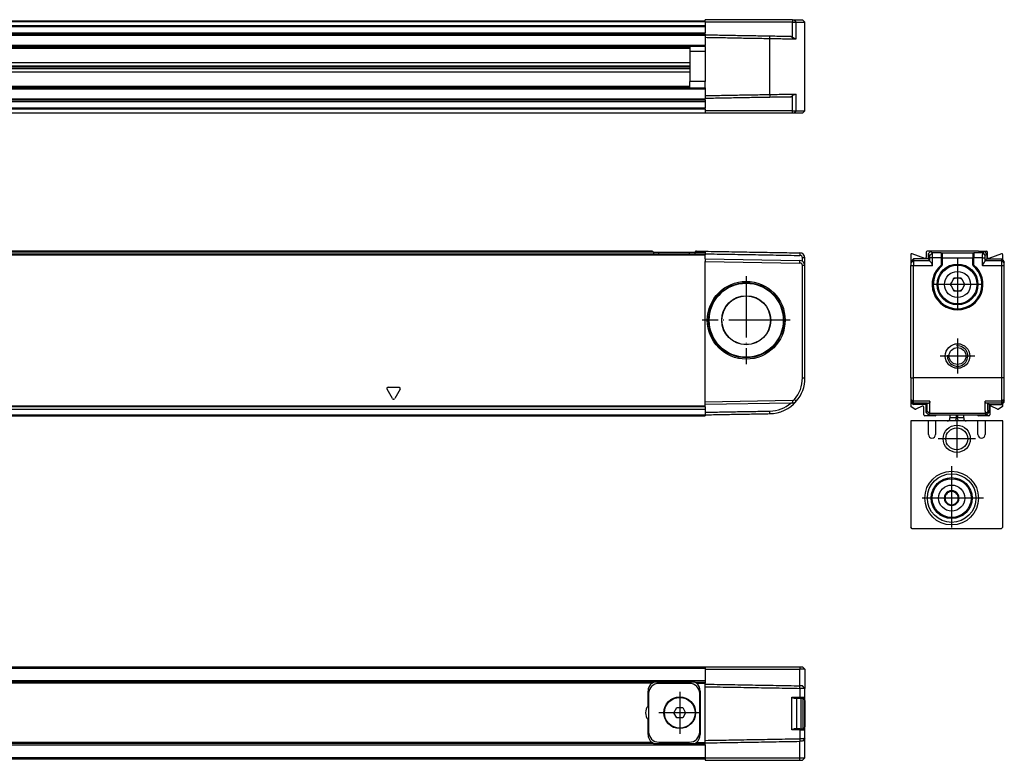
# Model space of a CAD drawing. Header units: millimetres. Extents: x -500 to 527, y -131 to 328.
# Tile 21 of 21: x 334 to 527, y 72 to 217. Entities that reach past the tile are written whole.
import ezdxf

# ---------------------------------------------------------------- set-up
doc = ezdxf.new("R2010")
doc.units = ezdxf.units.MM
doc.linetypes.add('DOT_CENTER', pattern=[14, 12, -1, 0, -1])
doc.layers.add('1', color=7, linetype='Continuous')

# ---------------------------------------------------------------- blocks, each defined once
blk = doc.blocks.new('REGLA_S-70__9', base_point=(179.5, 198.35))
at = {"color": 7, "linetype": 'Continuous'}
for p, q in [((468, 216.35), (289, 216.35)), ((485.05, 216.65), (468, 216.65)), ((468, 216.35), (468, 216.65)), ((468, 216.25), (468, 216.35)), ((468, 216.25), (468, 216.15)), ((485.06, 216.15), (468, 216.15)), ((468, 216.15), (468, 215.53)), ((485.05, 216.65), (485.42, 216.65)), ((485.06, 216.15), (485.8, 216.15)), ((485.42, 216.65), (487, 216.65)), ((485.8, 216.15), (487.5, 216.15)), ((487, 216.65), (487.5, 216.15)), ((487.5, 198.85), (487.5, 216.15)), ((468, 215.53), (468, 215.35)), ((468, 215.35), (468, 214.09)), ((468, 213.81), (468, 214.09)), ((289, 213.81), (468, 213.81)), ((468, 213.81), (468, 213.7)), ((468, 213.7), (468, 213.61)), ((468, 213.61), (468, 213.2)), ((468, 213.2), (468, 211.58)), ((484.74, 213.41), (485.06, 213.19)), ((468, 211.38), (289, 211.38)), ((465, 211.38), (465, 210.43)), ((468, 210.45), (465, 210.43)), ((465, 210.43), (465, 204.57)), ((468, 211.38), (468, 211.58)), ((468, 211.38), (468, 210.45)), ((289, 208.3), (465, 208.3)), ((289, 207.64), (465, 207.64)), ((465, 207.35), (289, 207.35)), ((465, 207.06), (289, 207.06)), ((465, 206.4), (289, 206.4)), ((468, 204.55), (465, 204.57)), ((465, 203.32), (465, 204.57)), ((468, 203.32), (468, 204.55)), ((289, 203.32), (468, 203.32)), ((468, 203.32), (468, 203.12)), ((468, 203.12), (468, 201.8)), ((468, 200.89), (289, 200.89)), ((468, 201.8), (468, 201.3)), ((468, 201.3), (468, 201.09)), ((468, 200.89), (468, 201.09)), ((468, 200.89), (468, 200.61)), ((468, 200.61), (468, 199.35)), ((484.74, 201.59), (485.06, 201.81)), ((468, 199.17), (468, 199.35)), ((468, 199.17), (468, 198.85)), ((485.06, 198.85), (468, 198.85)), ((468, 198.85), (468, 198.45)), ((468, 198.45), (468, 198.4)), ((485.06, 198.85), (485.8, 198.85)), ((485.8, 198.85), (487.5, 198.85)), ((487, 198.35), (487.5, 198.85)), ((468, 198.35), (289, 198.35)), ((468, 198.4), (468, 198.35)), ((468, 198.4), (468.05, 198.4)), ((468.05, 198.4), (468.05, 198.35)), ((485.05, 198.35), (468.05, 198.35)), ((485.42, 198.35), (485.05, 198.35)), ((487, 198.35), (485.42, 198.35))]:
    blk.add_line(p, q, dxfattribs=at)
at = {"color": 3, "linetype": 'Continuous'}
for p, q in [((468, 216.25), (289, 216.25)), ((485.05, 216.65), (485.06, 216.15)), ((485.06, 213.19), (485.06, 216.15)), ((485.8, 216.15), (485.42, 216.65)), ((485.8, 212.89), (485.8, 216.15)), ((289, 215.53), (468, 215.53)), ((289, 215.35), (468, 215.35)), ((289, 214.09), (468, 214.09)), ((289, 213.61), (468, 213.61)), ((480.62, 212.98), (480.62, 213.48)), ((480.62, 202.02), (480.62, 212.98)), ((468, 211.58), (289, 211.58)), ((289, 211.24), (465, 211.24)), ((465, 211.04), (289, 211.04)), ((468, 210.45), (468, 204.55)), ((289, 203.66), (465, 203.66)), ((465, 203.46), (289, 203.46)), ((289, 203.12), (468, 203.12)), ((468, 201.09), (289, 201.09)), ((468, 200.61), (289, 200.61)), ((480.62, 202.02), (480.62, 201.52)), ((485.06, 198.85), (485.06, 201.81)), ((485.8, 198.85), (485.8, 202.11)), ((468, 199.35), (289, 199.35)), ((468, 199.17), (289, 199.17)), ((289, 198.45), (468, 198.45)), ((485.05, 198.35), (485.06, 198.85)), ((485.42, 198.35), (485.8, 198.85))]:
    blk.add_line(p, q, dxfattribs=at)
at = {"color": 7, "linetype": 'Continuous'}
for points, knots in [([(468, 213.7), (469.05, 213.68), (471.15, 213.65), (474.31, 213.59), (477.46, 213.53), (479.57, 213.5), (480.62, 213.48)], [0, 0, 0, 0, 3.15166, 6.30332, 9.463578, 12.623077, 12.623077, 12.623077, 12.623077]), ([(468, 213.2), (469.05, 213.18), (471.15, 213.15), (474.31, 213.09), (477.46, 213.03), (479.57, 213), (480.62, 212.98)], [0, 0, 0, 0, 3.15166, 6.30332, 9.463704, 12.624084, 12.624084, 12.624084, 12.624084]), ([(480.62, 213.48), (481.07, 213.47), (481.95, 213.46), (483.09, 213.44), (484.01, 213.42), (484.5, 213.41), (484.74, 213.41)], [0, 0, 0, 0, 1.348748, 2.635871, 3.411692, 4.119118, 4.119118, 4.119118, 4.119118]), ([(480.62, 212.98), (481.11, 212.97), (482.05, 212.96), (483.4, 212.93), (484.62, 212.91), (485.37, 212.9), (485.72, 212.89)], [0, 0, 0, 0, 1.45285, 2.839722, 4.057135, 5.101104, 5.101104, 5.101104, 5.101104]), ([(485.72, 212.89), (485.69, 212.9), (485.59, 212.92), (485.43, 212.98), (485.25, 213.07), (485.12, 213.15), (485.06, 213.19)], [0, 0, 0, 0, 0.1150381, 0.2920382, 0.5022486, 0.7344718, 0.7344718, 0.7344718, 0.7344718]), ([(485.72, 212.89), (485.73, 212.89), (485.76, 212.89), (485.78, 212.89), (485.8, 212.89)], [0, 0, 0, 0, 0.03722372, 0.0741211, 0.0741211, 0.0741211, 0.0741211]), ([(468, 201.8), (469.05, 201.82), (471.15, 201.85), (474.31, 201.91), (477.46, 201.97), (479.57, 202), (480.62, 202.02)], [0, 0, 0, 0, 3.15166, 6.30332, 9.463704, 12.624084, 12.624084, 12.624084, 12.624084]), ([(468, 201.3), (469.05, 201.32), (471.15, 201.35), (474.31, 201.41), (477.46, 201.47), (479.57, 201.5), (480.62, 201.52)], [0, 0, 0, 0, 3.151661, 6.30332, 9.463578, 12.623077, 12.623077, 12.623077, 12.623077]), ([(480.62, 202.02), (481.11, 202.03), (482.05, 202.04), (483.4, 202.07), (484.61, 202.09), (485.35, 202.1), (485.69, 202.1)], [0, 0, 0, 0, 1.45285, 2.839722, 4.039972, 5.072502, 5.072502, 5.072502, 5.072502]), ([(480.62, 201.52), (481.07, 201.53), (481.95, 201.54), (483.09, 201.56), (484.01, 201.58), (484.5, 201.59), (484.74, 201.59)], [0, 0, 0, 0, 1.348748, 2.635871, 3.411692, 4.119118, 4.119118, 4.119118, 4.119118]), ([(485.06, 201.81), (485.12, 201.85), (485.25, 201.93), (485.41, 202.01), (485.56, 202.07), (485.65, 202.09), (485.69, 202.1)], [0, 0, 0, 0, 0.2322232, 0.4424336, 0.558807, 0.704446, 0.704446, 0.704446, 0.704446]), ([(485.69, 202.1), (485.7, 202.1), (485.72, 202.1), (485.75, 202.11), (485.77, 202.11), (485.79, 202.11), (485.8, 202.11)], [0, 0, 0, 0, 0.0284586, 0.0568573, 0.0809155, 0.103273, 0.103273, 0.103273, 0.103273])]:
    blk.add_open_spline(points, degree=3, knots=knots, dxfattribs=at)
blk = doc.blocks.new('REGLA_S2-170-T__11', base_point=(179.5, 198.35))
blk.add_blockref('REGLA_S-70__9', (179.5, 198.35))
blk = doc.blocks.new('Bottom4', base_point=(283.5, 207.5))
blk.add_blockref('REGLA_S2-170-T__11', (179.5, 198.35))
blk = doc.blocks.new('REGLA_S-70__19', base_point=(179.5, 139.15))
at = {"color": 7, "linetype": 'Continuous'}
for p, q in [((199, 170.85), (468, 170.85)), ((457.54, 171.35), (209.46, 171.35)), ((457.83, 171.15), (458.9, 171.15)), ((457.83, 171.15), (457.83, 170.86)), ((458.9, 171.15), (464.9, 171.15)), ((464.9, 171.15), (465.97, 171.15)), ((465.97, 171.15), (465.97, 170.86)), ((466.26, 171.35), (467, 171.35)), ((467, 171.35), (468, 171.35)), ((468, 171.35), (468, 171.15)), ((468, 171.15), (468, 170.85)), ((468, 170.85), (468, 170.66)), ((468, 169.85), (468, 170.66)), ((468, 169.85), (486.52, 169.53)), ((468, 169.85), (468, 169.35)), ((484.92, 171.05), (486.52, 171.03)), ((487.5, 168.53), (487.5, 170.03)), ((468, 141.85), (468, 169.35)), ((468, 169.35), (486.51, 169.03)), ((487, 146.57), (487, 168.53)), ((487.5, 146.57), (487.5, 168.53)), ((485.05, 142.15), (468, 141.85)), ((468, 141.35), (468, 141.85)), ((484.74, 141.64), (468, 141.35)), ((468, 141.05), (468, 141.35)), ((468, 140.88), (468, 141.05)), ((468, 140.88), (468, 140.46)), ((485.06, 141.65), (484.74, 141.64)), ((199, 140.43), (468, 140.43)), ((199, 139.15), (468, 139.15)), ((468, 140.46), (468, 140.43)), ((468, 140.43), (468, 139.85)), ((468, 139.85), (468, 139.35)), ((468, 139.35), (468, 139.15))]:
    blk.add_line(p, q, dxfattribs=at)
at = {"color": 3, "linetype": 'Continuous'}
for p, q in [((199, 170.66), (468, 170.66)), ((457.83, 171.15), (209.17, 171.15)), ((458.9, 170.86), (458.9, 171.15)), ((464.9, 170.86), (464.9, 171.15)), ((465.97, 171.15), (468, 171.15)), ((486.52, 171.03), (486.51, 170.83)), ((486.51, 170.83), (486.51, 170.53)), ((487.5, 170.03), (487, 170.03)), ((486.51, 169.03), (486.52, 169.53)), ((487.5, 168.53), (487, 168.53)), ((487, 146.57), (487.5, 146.57)), ((405.93, 144.75), (408.07, 144.75)), ((406.78, 142.53), (405.72, 144.37)), ((408.28, 144.37), (407.22, 142.53)), ((468, 141.05), (199, 141.05)), ((468, 140.88), (199, 140.88)), ((485.05, 142.15), (485.06, 141.65)), ((485.8, 141.99), (485.42, 142.32)), ((199, 140.46), (468, 140.46)), ((199, 139.35), (468, 139.35)), ((480.62, 139.57), (480.62, 140.07))]:
    blk.add_line(p, q, dxfattribs=at)
at = {"color": 7, "linetype": 'Continuous'}
for radius in [7.61, 7.35, 7.25, 4.8, 4.75]:
    blk.add_circle((476, 157.85), radius, dxfattribs=at)
for centre, radius, start, end in [((486.5, 170.03), 0.5, 0.0047, 88.4923), ((486.5, 170.03), 1, 360, 89), ((486.5, 168.53), 0.5, 360, 89), ((486.5, 168.53), 1, 59.995, 89), ((486.5, 168.53), 1, 0, 59.995), ((480.5, 146.57), 6.5, 319.1851, 0.0007), ((480.5, 146.57), 7, 319.1852, 0.0006), ((480.5, 146.57), 7, 270.9991, 319.1867), ((480.5, 146.57), 6.5, 271.0667, 310.7116), ((485.04, 142.65), 0.5, 271, 319.1858), ((485.04, 142.65), 1, 271, 319.1858)]:
    blk.add_arc(centre, radius, start, end, dxfattribs=at)
at = {"color": 3, "linetype": 'Continuous'}
for centre, start, end in [((405.93, 144.5), 90, 210), ((408.07, 144.5), 330, 90), ((407, 142.65), 210, 330)]:
    blk.add_arc(centre, 0.25, start, end, dxfattribs=at)
at = {"color": 7, "linetype": 'Continuous'}
for points, knots in [([(457.83, 171.15), (457.82, 171.18), (457.8, 171.25), (457.72, 171.3), (457.63, 171.34), (457.57, 171.35), (457.54, 171.35)], [0, 0, 0, 0, 0.0950945, 0.2040772, 0.2937684, 0.3846964, 0.3846964, 0.3846964, 0.3846964]), ([(466.26, 171.35), (466.23, 171.35), (466.17, 171.34), (466.08, 171.3), (466, 171.25), (465.98, 171.18), (465.97, 171.15)], [0, 0, 0, 0, 0.0909075, 0.1805795, 0.289584, 0.3846956, 0.3846956, 0.3846956, 0.3846956]), ([(468, 171.35), (469.54, 171.32), (472.63, 171.27), (476.99, 171.19), (481.08, 171.12), (483.64, 171.08), (484.92, 171.05)], [0, 0, 0, 0, 4.625706, 9.251412, 13.085721, 16.920029, 16.920029, 16.920029, 16.920029]), ([(468, 170.85), (469.54, 170.82), (472.63, 170.77), (477.25, 170.69), (481.88, 170.61), (484.97, 170.55), (486.51, 170.53)], [0, 0, 0, 0, 4.625706, 9.251412, 13.88531, 18.516016, 18.516016, 18.516016, 18.516016]), ([(487, 169.39), (487, 169.5), (487, 169.71), (487, 169.92), (487, 170.03)], [0, 0, 0, 0, 0.3170095, 0.6340198, 0.6340198, 0.6340198, 0.6340198]), ([(468, 139.85), (469.05, 139.87), (471.15, 139.91), (474.31, 139.96), (477.46, 140.02), (479.57, 140.05), (480.62, 140.07)], [0, 0, 0, 0, 3.15166, 6.30332, 9.463578, 12.623078, 12.623078, 12.623078, 12.623078]), ([(468, 139.35), (469.05, 139.37), (471.15, 139.41), (474.31, 139.46), (477.46, 139.52), (479.57, 139.55), (480.62, 139.57)], [0, 0, 0, 0, 3.15166, 6.30332, 9.463705, 12.62409, 12.62409, 12.62409, 12.62409])]:
    blk.add_open_spline(points, degree=3, knots=knots, dxfattribs=at)
at = {"layer": '1', "color": 2, "linetype": 'DOT_CENTER'}
for p, q in [((476, 166.46), (476, 149.24)), ((484.61, 157.85), (467.39, 157.85))]:
    blk.add_line(p, q, dxfattribs=at)
blk = doc.blocks.new('REGLA_S2-170-T__20', base_point=(179.5, 117.05))
blk.add_blockref('REGLA_S-70__19', (179.5, 139.15))
blk = doc.blocks.new('Front4', base_point=(283.5, 144.2))
blk.add_blockref('REGLA_S2-170-T__20', (179.5, 117.05))
blk = doc.blocks.new('REGLA_S-70__30', base_point=(508.2, 139.15))
at = {"color": 7, "linetype": 'Continuous'}
for p, q in [((508.2, 170.66), (508.2, 169.35)), ((508.7, 169.85), (508.2, 169.35)), ((510.93, 169.95), (508.47, 170.84)), ((511.6, 169.85), (508.7, 169.85)), ((508.7, 169.85), (508.7, 169.53)), ((511.2, 171.15), (511.2, 170.14)), ((512.1, 171.35), (511.4, 171.35)), ((511.6, 170.85), (512.1, 171.35)), ((511.6, 170.85), (511.6, 169.85)), ((511.6, 169.85), (511.92, 169.53)), ((521.45, 171.35), (512.1, 171.35)), ((514.35, 170.83), (514.35, 170.05)), ((514.35, 170.05), (514.35, 170.03)), ((514.35, 170.03), (514.35, 168.66)), ((520.35, 170.83), (520.35, 170.05)), ((520.35, 170.05), (520.35, 170.03)), ((520.36, 168.66), (520.35, 170.03)), ((521.45, 171.35), (522.6, 171.35)), ((523.1, 170.85), (522.6, 171.35)), ((522.6, 171.35), (523, 171.35)), ((523.1, 169.85), (522.78, 169.53)), ((523.1, 170.85), (523.1, 169.85)), ((523.1, 169.85), (526, 169.85)), ((523.2, 170.14), (523.2, 171.15)), ((525.93, 170.84), (523.47, 169.95)), ((526, 169.53), (526, 169.85)), ((526.2, 169.65), (526, 169.85)), ((526.2, 169.65), (526.2, 170.66)), ((526.5, 169.35), (526.2, 169.65)), ((508.2, 169.35), (508.2, 169.03)), ((508.2, 169.03), (508.2, 168.53)), ((508.2, 146.57), (508.2, 168.53)), ((508.7, 169.53), (508.7, 168.53)), ((508.7, 146.57), (508.7, 168.53)), ((514.35, 168.63), (514.35, 168.66)), ((520.36, 168.66), (520.35, 168.63)), ((526, 168.53), (526, 169.53)), ((526, 146.57), (526, 168.53)), ((526.5, 169.03), (526.5, 169.35)), ((526.5, 168.53), (526.5, 169.03)), ((526.5, 146.57), (526.5, 168.53)), ((516.47, 165.82), (516.07, 165.13)), ((516.49, 165.87), (516.47, 165.82)), ((516.63, 166.1), (516.49, 165.87)), ((516.9, 166.1), (516.63, 166.1)), ((516.95, 166.1), (516.9, 166.1)), ((517.75, 166.1), (516.95, 166.1)), ((517.8, 166.1), (517.75, 166.1)), ((518.07, 166.1), (517.8, 166.1)), ((518.21, 165.87), (518.07, 166.1)), ((518.23, 165.82), (518.21, 165.87)), ((518.63, 165.13), (518.23, 165.82)), ((516.04, 165.08), (515.91, 164.85)), ((515.91, 164.85), (516.04, 164.62)), ((516.07, 165.13), (516.04, 165.08)), ((516.04, 164.62), (516.07, 164.57)), ((516.07, 164.57), (516.47, 163.88)), ((516.47, 163.88), (516.49, 163.83)), ((516.49, 163.83), (516.63, 163.6)), ((518.07, 163.6), (518.21, 163.83)), ((518.21, 163.83), (518.23, 163.88)), ((518.23, 163.88), (518.63, 164.57)), ((518.66, 165.08), (518.63, 165.13)), ((518.63, 164.57), (518.66, 164.62)), ((518.79, 164.85), (518.66, 165.08)), ((518.66, 164.62), (518.79, 164.85)), ((516.63, 163.6), (516.9, 163.6)), ((516.9, 163.6), (516.95, 163.6)), ((516.95, 163.6), (517.75, 163.6)), ((517.75, 163.6), (517.8, 163.6)), ((517.8, 163.6), (518.07, 163.6)), ((508.2, 146.57), (508.2, 142.32)), ((508.7, 141.99), (508.7, 146.57)), ((526, 141.99), (526, 146.57)), ((526.5, 142.32), (526.5, 146.57)), ((508.2, 142.32), (508.2, 142.15)), ((508.2, 142.15), (508.2, 141.85)), ((508.2, 141.85), (508.2, 141.05)), ((508.2, 141.85), (508.7, 141.35)), ((509.02, 140.46), (508.3, 140.88)), ((508.7, 141.65), (508.7, 141.99)), ((508.7, 141.65), (508.7, 141.35)), ((511.15, 141.35), (508.7, 141.35)), ((510.46, 141.04), (509.2, 140.45)), ((510.74, 139.35), (510.74, 140.85)), ((511.15, 141.35), (511.44, 141.64)), ((511.15, 141.35), (511.15, 139.85)), ((523.55, 141.35), (523.26, 141.64)), ((523.55, 141.35), (523.55, 139.85)), ((523.55, 141.35), (526, 141.35)), ((523.66, 140.85), (523.66, 139.35)), ((525.2, 140.45), (523.94, 141.04)), ((526.1, 140.88), (525.38, 140.46)), ((526, 141.65), (526, 141.99)), ((526, 141.35), (526, 141.65)), ((526.2, 141.55), (526, 141.35)), ((526.5, 141.85), (526.2, 141.55)), ((526.2, 141.05), (526.2, 141.55)), ((526.5, 142.15), (526.5, 142.32)), ((526.5, 141.85), (526.5, 142.15)), ((512.97, 139.15), (510.94, 139.15)), ((511.65, 139.35), (511.15, 139.85)), ((511.65, 139.35), (513.17, 139.35)), ((513.17, 139.35), (521.23, 139.35)), ((521.23, 139.35), (523.05, 139.35)), ((523.46, 139.15), (521.43, 139.15)), ((523.05, 139.35), (523.55, 139.85))]:
    blk.add_line(p, q, dxfattribs=at)
at = {"color": 3, "linetype": 'Continuous'}
for p, q in [((512.42, 171.03), (511.92, 170.53)), ((512.44, 170.03), (511.93, 170.03)), ((514.15, 171.03), (512.42, 171.03)), ((514.15, 170.03), (512.44, 170.03)), ((514.15, 171.05), (520.55, 171.05)), ((514.15, 171.03), (514.15, 171.05)), ((514.15, 171.03), (514.15, 170.03)), ((514.15, 170.03), (514.15, 168.66)), ((514.35, 170.05), (520.35, 170.05)), ((520.55, 171.05), (520.55, 171.03)), ((520.55, 171.03), (520.55, 170.03)), ((522.28, 171.03), (520.55, 171.03)), ((520.55, 168.66), (520.55, 170.03)), ((522.26, 170.03), (520.55, 170.03)), ((522.26, 170.03), (522.77, 170.03)), ((522.28, 171.03), (522.78, 170.53)), ((508.2, 169.03), (508.7, 169.53)), ((508.2, 168.53), (508.7, 168.53)), ((508.7, 169.53), (511.92, 169.53)), ((508.7, 168.53), (512.44, 168.53)), ((514.3, 168.59), (514.24, 168.55)), ((514.28, 168.51), (514.33, 168.57)), ((514.3, 168.59), (514.29, 168.66)), ((514.3, 168.59), (514.33, 168.57)), ((514.33, 168.57), (514.35, 168.63)), ((520.35, 168.63), (520.37, 168.57)), ((520.4, 168.59), (520.37, 168.57)), ((520.37, 168.57), (520.42, 168.51)), ((520.4, 168.59), (520.41, 168.66)), ((520.4, 168.59), (520.46, 168.55)), ((522.26, 168.53), (526, 168.53)), ((522.78, 169.53), (526, 169.53)), ((526, 169.53), (526.5, 169.03)), ((526, 168.53), (526.5, 168.53)), ((508.2, 146.57), (508.7, 146.57)), ((526, 146.57), (508.7, 146.57)), ((526.5, 146.57), (526, 146.57)), ((508.2, 142.32), (508.7, 141.99)), ((508.2, 142.15), (508.7, 141.65)), ((511.96, 141.99), (508.7, 141.99)), ((511.44, 141.64), (508.7, 141.65)), ((511.44, 141.64), (511.66, 141.65)), ((526, 141.99), (522.74, 141.99)), ((523.26, 141.64), (523.04, 141.65)), ((526, 141.65), (523.26, 141.64)), ((526.5, 142.32), (526, 141.99)), ((526.5, 142.15), (526, 141.65)), ((511.87, 139.57), (511.37, 140.07)), ((522.83, 139.57), (511.87, 139.57)), ((522.83, 139.57), (523.33, 140.07))]:
    blk.add_line(p, q, dxfattribs=at)
at = {"color": 7, "linetype": 'Continuous'}
for centre, radius in [((517.35, 164.85), 4), ((517.35, 164.85), 3.8), ((517.35, 164.85), 2.55), ((517.35, 150.85), 2.4), ((517.35, 150.85), 1.65)]:
    blk.add_circle(centre, radius, dxfattribs=at)
for centre, radius, start, end in [((508.4, 170.66), 0.2, 70, 180), ((511, 170.14), 0.2, 250, 0), ((511.4, 171.15), 0.2, 90, 180), ((514.14, 170.85), 0.209, 359.6583, 87.4273), ((514.15, 170.84), 0.2, 357.5035, 2.4965), ((520.56, 170.85), 0.209, 92.5727, 180.3417), ((520.55, 170.84), 0.2, 177.5035, 182.4965), ((523, 171.15), 0.2, 0, 90), ((523.4, 170.14), 0.2, 180, 290), ((526, 170.66), 0.2, 0, 110), ((511.44, 168.52), 0.998, 0.2188, 60.6459), ((517.35, 164.85), 4.77, 130.0374, 49.963), ((517.35, 164.85), 4.75, 130.2759, 49.7241), ((514.15, 168.63), 0.2, 310.2157, 0.0643), ((520.55, 168.63), 0.2, 179.9357, 229.7843), ((523.26, 168.52), 0.998, 119.3541, 179.7812), ((517.35, 164.85), 1.31, 107.8639, 132.1359), ((517.35, 164.85), 1.33, 109.9619, 130.038), ((517.35, 164.85), 1.31, 47.8638, 72.1361), ((517.35, 164.85), 1.33, 49.9617, 70.0382), ((517.35, 164.85), 1.33, 169.962, 190.0379), ((517.35, 164.85), 1.31, 167.8641, 192.1358), ((517.35, 164.85), 1.31, 227.8642, 252.136), ((517.35, 164.85), 1.33, 229.9621, 250.038), ((517.35, 164.85), 1.31, 287.864, 312.1362), ((517.35, 164.85), 1.33, 289.962, 310.0382), ((517.35, 164.85), 1.31, 347.8638, 12.1362), ((517.35, 164.85), 1.33, 349.9618, 10.0383), ((508.4, 141.05), 0.2, 180, 240), ((510.54, 140.85), 0.2, 0, 115), ((523.86, 140.85), 0.2, 65, 180), ((526, 141.05), 0.2, 300, 0), ((509.12, 140.63), 0.2, 240, 295), ((510.94, 139.35), 0.2, 180, 270), ((512.97, 139.35), 0.2, 270, 360), ((521.43, 139.35), 0.2, 180, 270), ((523.46, 139.35), 0.2, 270, 0), ((525.28, 140.63), 0.2, 245, 300)]:
    blk.add_arc(centre, radius, start, end, dxfattribs=at)
at = {"color": 3, "linetype": 'Continuous'}
for centre, radius, start, end in [((514.15, 170.83), 0.2, 5.1068, 90.1187), ((520.55, 170.83), 0.2, 89.8813, 174.8932), ((517.35, 164.85), 4.97, 130.0372, 49.9628)]:
    blk.add_arc(centre, radius, start, end, dxfattribs=at)
at = {"color": 7, "linetype": 'Continuous'}
for points, knots in [([(511.6, 170.85), (511.63, 170.82), (511.68, 170.77), (511.76, 170.69), (511.84, 170.61), (511.9, 170.55), (511.92, 170.53)], [0, 0, 0, 0, 0.114169, 0.2283381, 0.3427111, 0.4570159, 0.4570159, 0.4570159, 0.4570159]), ([(511.93, 170.03), (511.93, 170.09), (511.93, 170.21), (511.93, 170.34), (511.93, 170.44), (511.92, 170.49), (511.92, 170.53)], [0, 0, 0, 0, 0.1875059, 0.3486005, 0.3990349, 0.4999574, 0.4999574, 0.4999574, 0.4999574]), ([(511.92, 169.53), (511.93, 169.61), (511.93, 169.78), (511.93, 169.94), (511.93, 170.03)], [0, 0, 0, 0, 0.2501851, 0.5002643, 0.5002643, 0.5002643, 0.5002643]), ([(512.1, 171.35), (512.13, 171.32), (512.18, 171.27), (512.26, 171.19), (512.34, 171.11), (512.4, 171.05), (512.42, 171.03)], [0, 0, 0, 0, 0.114169, 0.2283381, 0.3427212, 0.4570969, 0.4570969, 0.4570969, 0.4570969]), ([(512.44, 170.03), (512.44, 170.07), (512.44, 170.17), (512.44, 170.34), (512.44, 170.52), (512.44, 170.72), (512.43, 170.87), (512.43, 170.96), (512.43, 171.01), (512.42, 171.02), (512.42, 171.03)], [0, 0, 0, 0, 0.140114, 0.277951, 0.507517, 0.705284, 0.858762, 0.958853, 0.989249, 1.000271, 1.000271, 1.000271, 1.000271]), ([(522.26, 170.03), (522.26, 170.07), (522.26, 170.17), (522.26, 170.34), (522.26, 170.52), (522.26, 170.7), (522.27, 170.83), (522.27, 170.92), (522.27, 170.98), (522.27, 171.01), (522.27, 171.02), (522.28, 171.03)], [0, 0, 0, 0, 0.1401138, 0.2779513, 0.5075168, 0.7052841, 0.8132446, 0.8983475, 0.9588548, 0.9884057, 0.9985498, 0.9985498, 0.9985498, 0.9985498]), ([(522.6, 171.35), (522.57, 171.32), (522.52, 171.27), (522.44, 171.19), (522.36, 171.11), (522.3, 171.05), (522.28, 171.03)], [0, 0, 0, 0, 0.114169, 0.2283381, 0.3429979, 0.4593104, 0.4593104, 0.4593104, 0.4593104]), ([(522.77, 170.03), (522.77, 170.09), (522.77, 170.21), (522.77, 170.34), (522.77, 170.44), (522.78, 170.49), (522.78, 170.53)], [0, 0, 0, 0, 0.1875059, 0.3486005, 0.3990349, 0.4999574, 0.4999574, 0.4999574, 0.4999574]), ([(522.78, 169.53), (522.77, 169.61), (522.77, 169.78), (522.77, 169.94), (522.77, 170.03)], [0, 0, 0, 0, 0.2501851, 0.5002643, 0.5002643, 0.5002643, 0.5002643]), ([(523.1, 170.85), (523.07, 170.82), (523.02, 170.77), (522.94, 170.69), (522.86, 170.61), (522.8, 170.55), (522.78, 170.53)], [0, 0, 0, 0, 0.114169, 0.2283381, 0.3427111, 0.4570159, 0.4570159, 0.4570159, 0.4570159]), ([(511.93, 169.39), (511.93, 169.41), (511.93, 169.44), (511.93, 169.49), (511.93, 169.51), (511.92, 169.52), (511.92, 169.53)], [0, 0, 0, 0, 0.0562239, 0.0977245, 0.1225993, 0.134224, 0.134224, 0.134224, 0.134224]), ([(522.77, 169.39), (522.77, 169.42), (522.77, 169.46), (522.77, 169.5), (522.78, 169.53)], [0, 0, 0, 0, 0.0669414, 0.1342792, 0.1342792, 0.1342792, 0.1342792]), ([(511.37, 140.07), (511.37, 140.09), (511.39, 140.14), (511.39, 140.26), (511.41, 140.45), (511.42, 140.69), (511.43, 140.97), (511.43, 141.29), (511.44, 141.52), (511.44, 141.64)], [0, 0, 0, 0, 0.04976, 0.169215, 0.357923, 0.614931, 0.890363, 1.211074, 1.574754, 1.574754, 1.574754, 1.574754]), ([(511.96, 141.94), (511.95, 141.9), (511.94, 141.82), (511.87, 141.73), (511.78, 141.66), (511.7, 141.65), (511.66, 141.65)], [0, 0, 0, 0, 0.1426578, 0.2310278, 0.3263778, 0.4669927, 0.4669927, 0.4669927, 0.4669927]), ([(511.87, 139.57), (511.87, 139.59), (511.89, 139.65), (511.9, 139.77), (511.91, 139.98), (511.92, 140.25), (511.93, 140.59), (511.94, 140.99), (511.95, 141.45), (511.96, 141.77), (511.96, 141.94)], [0, 0, 0, 0, 0.052655, 0.180467, 0.382921, 0.65901, 0.998254, 1.39985, 1.860174, 2.375598, 2.375598, 2.375598, 2.375598]), ([(511.96, 141.94), (511.96, 141.95), (511.96, 141.97), (511.96, 141.99), (511.96, 141.99)], [0, 0, 0, 0, 0.0256188, 0.0513518, 0.0513518, 0.0513518, 0.0513518]), ([(522.74, 141.94), (522.74, 141.95), (522.74, 141.97), (522.74, 141.99), (522.74, 141.99)], [0, 0, 0, 0, 0.0256188, 0.0513518, 0.0513518, 0.0513518, 0.0513518]), ([(523.04, 141.65), (523, 141.65), (522.92, 141.66), (522.83, 141.73), (522.76, 141.82), (522.75, 141.9), (522.74, 141.94)], [0, 0, 0, 0, 0.1406149, 0.2359649, 0.3243349, 0.4669927, 0.4669927, 0.4669927, 0.4669927]), ([(522.83, 139.57), (522.83, 139.59), (522.81, 139.65), (522.8, 139.77), (522.79, 139.98), (522.78, 140.25), (522.77, 140.59), (522.76, 140.99), (522.75, 141.45), (522.74, 141.77), (522.74, 141.94)], [0, 0, 0, 0, 0.052655, 0.180467, 0.382921, 0.65901, 0.998254, 1.39985, 1.860174, 2.375598, 2.375598, 2.375598, 2.375598]), ([(523.33, 140.07), (523.33, 140.09), (523.31, 140.14), (523.31, 140.26), (523.29, 140.45), (523.28, 140.69), (523.27, 140.97), (523.27, 141.29), (523.26, 141.52), (523.26, 141.64)], [0, 0, 0, 0, 0.04976, 0.169215, 0.357923, 0.614931, 0.890363, 1.211074, 1.574754, 1.574754, 1.574754, 1.574754]), ([(511.15, 139.85), (511.17, 139.87), (511.2, 139.91), (511.26, 139.96), (511.32, 140.02), (511.35, 140.05), (511.37, 140.07)], [0, 0, 0, 0, 0.0777013, 0.1554026, 0.2334028, 0.3113875, 0.3113875, 0.3113875, 0.3113875]), ([(511.65, 139.35), (511.67, 139.37), (511.7, 139.41), (511.76, 139.46), (511.82, 139.52), (511.85, 139.55), (511.87, 139.57)], [0, 0, 0, 0, 0.0777875, 0.1555749, 0.2335499, 0.3113578, 0.3113578, 0.3113578, 0.3113578]), ([(523.05, 139.35), (523.03, 139.37), (523, 139.41), (522.94, 139.46), (522.88, 139.52), (522.85, 139.55), (522.83, 139.57)], [0, 0, 0, 0, 0.0777875, 0.1555749, 0.2335499, 0.3113578, 0.3113578, 0.3113578, 0.3113578]), ([(523.55, 139.85), (523.53, 139.87), (523.5, 139.91), (523.44, 139.96), (523.38, 140.02), (523.35, 140.05), (523.33, 140.07)], [0, 0, 0, 0, 0.0777013, 0.1554026, 0.2334028, 0.3113875, 0.3113875, 0.3113875, 0.3113875])]:
    blk.add_open_spline(points, degree=3, knots=knots, dxfattribs=at)
for points in [[(512.44, 168.53), (512.44, 168.65), (512.44, 168.9), (512.44, 169.28), (512.44, 169.65), (512.44, 169.9), (512.44, 170.03)], [(522.26, 168.53), (522.26, 168.65), (522.26, 168.9), (522.26, 169.28), (522.26, 169.65), (522.26, 169.9), (522.26, 170.03)]]:
    blk.add_open_spline(points, degree=3, dxfattribs=at)
at = {"color": 3, "linetype": 'Continuous'}
for points, knots in [([(514.35, 170.03), (514.34, 170.03), (514.32, 170.03), (514.28, 170.03), (514.22, 170.03), (514.18, 170.03), (514.15, 170.03)], [0, 0, 0, 0, 0.0292893, 0.0585786, 0.1198927, 0.2, 0.2, 0.2, 0.2]), ([(520.55, 170.03), (520.52, 170.03), (520.48, 170.03), (520.42, 170.03), (520.38, 170.03), (520.36, 170.03), (520.35, 170.03)], [0, 0, 0, 0, 0.0801178, 0.1414214, 0.1707107, 0.2, 0.2, 0.2, 0.2]), ([(514.15, 168.66), (514.16, 168.65), (514.17, 168.63), (514.2, 168.6), (514.22, 168.58), (514.23, 168.56), (514.24, 168.55)], [0, 0, 0, 0, 0.0386081, 0.0757296, 0.109934, 0.1401818, 0.1401818, 0.1401818, 0.1401818]), ([(514.29, 168.66), (514.28, 168.66), (514.26, 168.66), (514.23, 168.66), (514.19, 168.66), (514.16, 168.66), (514.15, 168.66)], [0, 0, 0, 0, 0.0304793, 0.0648848, 0.1024611, 0.1414214, 0.1414214, 0.1414214, 0.1414214]), ([(514.24, 168.55), (514.25, 168.55), (514.25, 168.54), (514.26, 168.52), (514.27, 168.51), (514.28, 168.51), (514.28, 168.51)], [0, 0, 0, 0, 0.02351597, 0.03325422, 0.05649766, 0.05981815, 0.05981815, 0.05981815, 0.05981815]), ([(514.28, 168.51), (514.28, 168.51), (514.28, 168.5), (514.28, 168.49), (514.28, 168.48), (514.28, 168.48), (514.28, 168.47)], [0, 0, 0, 0, 0.00104495, 0.00835958, 0.02410152, 0.03149893, 0.03149893, 0.03149893, 0.03149893]), ([(514.35, 168.66), (514.35, 168.66), (514.34, 168.66), (514.33, 168.66), (514.32, 168.66), (514.3, 168.66), (514.29, 168.66)], [0, 0, 0, 0, 0.00507466, 0.01014933, 0.03322462, 0.05857865, 0.05857865, 0.05857865, 0.05857865]), ([(520.41, 168.66), (520.4, 168.66), (520.39, 168.66), (520.37, 168.66), (520.36, 168.66), (520.36, 168.66), (520.36, 168.66)], [0, 0, 0, 0, 0.02472124, 0.04335465, 0.04842932, 0.05350398, 0.05350398, 0.05350398, 0.05350398]), ([(520.55, 168.66), (520.54, 168.66), (520.51, 168.66), (520.47, 168.66), (520.44, 168.66), (520.42, 168.66), (520.41, 168.66)], [0, 0, 0, 0, 0.0389588, 0.0765366, 0.1109401, 0.1414214, 0.1414214, 0.1414214, 0.1414214]), ([(520.42, 168.51), (520.42, 168.51), (520.43, 168.51), (520.43, 168.52), (520.44, 168.53), (520.45, 168.54), (520.46, 168.55)], [0, 0, 0, 0, 0.0020264, 0.0162112, 0.03111673, 0.05978769, 0.05978769, 0.05978769, 0.05978769]), ([(520.42, 168.47), (520.42, 168.48), (520.42, 168.48), (520.42, 168.49), (520.42, 168.5), (520.42, 168.51), (520.42, 168.51)], [0, 0, 0, 0, 0.0073991, 0.02315288, 0.03047641, 0.03152263, 0.03152263, 0.03152263, 0.03152263]), ([(520.46, 168.55), (520.47, 168.56), (520.48, 168.58), (520.5, 168.6), (520.53, 168.63), (520.54, 168.65), (520.55, 168.66)], [0, 0, 0, 0, 0.0302482, 0.0644522, 0.1015654, 0.1401818, 0.1401818, 0.1401818, 0.1401818])]:
    blk.add_open_spline(points, degree=3, knots=knots, dxfattribs=at)
at = {"layer": '1', "color": 2, "linetype": 'DOT_CENTER'}
for p, q in [((517.35, 169.85), (517.35, 159.85)), ((522.35, 164.85), (512.35, 164.85)), ((517.35, 154.25), (517.35, 147.45)), ((520.75, 150.85), (513.95, 150.85))]:
    blk.add_line(p, q, dxfattribs=at)
at = {"layer": '1', "color": 30, "linetype": 'Continuous'}
blk.add_arc((517.35, 150.85), 2, 175, 95, dxfattribs=at)
blk = doc.blocks.new('CABEZA_ROSCADA_REGLA_S__31', base_point=(508.2, 117.05))
at = {"color": 7, "linetype": 'Continuous'}
for p, q in [((515.85, 139.35), (515.85, 138.74)), ((515.85, 138.65), (515.85, 138.74)), ((518.55, 138.74), (518.55, 139.35)), ((518.55, 138.74), (518.55, 138.65)), ((511.65, 138.15), (508.2, 138.15)), ((508.2, 138.15), (508.2, 117.35)), ((511.65, 135.49), (511.65, 138.15)), ((513.05, 138.15), (511.65, 138.15)), ((513.05, 138.15), (513.05, 135.49)), ((515.35, 138.15), (513.05, 138.15)), ((516.56, 138.15), (515.35, 138.15)), ((517.82, 138.15), (516.56, 138.15)), ((519.05, 138.15), (517.82, 138.15)), ((521.35, 138.15), (519.05, 138.15)), ((521.35, 135.49), (521.35, 138.15)), ((522.75, 138.15), (521.35, 138.15)), ((522.75, 138.15), (522.75, 135.49)), ((526.2, 138.15), (522.75, 138.15)), ((526.2, 117.35), (526.2, 138.15)), ((514.94, 123.37), (514.75, 123.05)), ((515.48, 124.31), (515.3, 123.98)), ((515.84, 124.3), (515.48, 124.31)), ((516.93, 124.31), (516.56, 124.3)), ((517.1, 123.98), (516.93, 124.31)), ((517.65, 123.05), (517.46, 123.37)), ((514.75, 123.05), (514.94, 122.73)), ((515.3, 122.12), (515.48, 121.79)), ((515.48, 121.79), (515.84, 121.8)), ((516.56, 121.8), (516.93, 121.79)), ((516.93, 121.79), (517.1, 122.12)), ((517.46, 122.73), (517.65, 123.05)), ((508.5, 117.05), (508.2, 117.35)), ((525.9, 117.05), (508.5, 117.05)), ((526.2, 117.35), (525.9, 117.05))]:
    blk.add_line(p, q, dxfattribs=at)
at = {"color": 3, "linetype": 'Continuous'}
for p, q in [((517.05, 138.74), (515.85, 138.74)), ((517.05, 139.35), (517.05, 138.74)), ((517.34, 139.35), (517.34, 138.74)), ((518.55, 138.74), (517.34, 138.74))]:
    blk.add_line(p, q, dxfattribs=at)
at = {"color": 7, "linetype": 'Continuous'}
for centre, radius in [((517.2, 134.65), 2.65), ((517.2, 134.65), 2.15), ((516.2, 123.05), 5.25), ((516.2, 123.05), 4.75), ((516.2, 123.05), 4), ((516.2, 123.05), 3.8), ((516.2, 123.05), 2.55), ((516.2, 123.05), 0.05)]:
    blk.add_circle(centre, radius, dxfattribs=at)
for centre, radius, start, end in [((515.35, 138.65), 0.5, 270, 0), ((519.05, 138.65), 0.5, 180, 270), ((512.35, 135.49), 0.7, 180, 0), ((522.05, 135.49), 0.7, 180, 0), ((516.2, 123.05), 1.45, 120, 180), ((516.2, 123.05), 1.3, 165.9424, 194.0576), ((516.2, 123.05), 1.3, 134.0576, 165.9424), ((516.2, 123.05), 1.3, 105.9424, 134.0576), ((516.2, 123.05), 1.45, 60, 120), ((516.2, 123.05), 1.3, 74.0576, 105.9424), ((516.2, 123.05), 1.3, 45.9424, 74.0576), ((516.2, 123.05), 1.45, 0, 60), ((516.2, 123.05), 1.3, 14.0576, 45.9424), ((516.2, 123.05), 1.3, 345.9424, 14.0576), ((516.2, 123.05), 1.45, 180, 240), ((516.2, 123.05), 1.3, 194.0576, 225.9424), ((516.2, 123.05), 1.3, 225.9424, 254.0576), ((516.2, 123.05), 1.45, 240, 300), ((516.2, 123.05), 1.3, 254.0576, 285.9424), ((516.2, 123.05), 1.3, 285.9424, 314.0576), ((516.2, 123.05), 1.45, 300, 0), ((516.2, 123.05), 1.3, 314.0576, 345.9424)]:
    blk.add_arc(centre, radius, start, end, dxfattribs=at)
at = {"color": 3, "linetype": 'Continuous'}
for points, knots in [([(517.05, 138.74), (517.05, 138.67), (517.06, 138.52), (516.95, 138.32), (516.78, 138.18), (516.63, 138.16), (516.56, 138.15)], [0, 0, 0, 0, 0.2169612, 0.4331785, 0.6479076, 0.861469, 0.861469, 0.861469, 0.861469]), ([(517.34, 138.74), (517.32, 138.72), (517.28, 138.67), (517.19, 138.65), (517.1, 138.67), (517.06, 138.72), (517.05, 138.74)], [0, 0, 0, 0, 0.0785875, 0.1728894, 0.2669907, 0.345065, 0.345065, 0.345065, 0.345065]), ([(517.82, 138.15), (517.75, 138.16), (517.6, 138.18), (517.43, 138.32), (517.32, 138.52), (517.33, 138.67), (517.34, 138.74)], [0, 0, 0, 0, 0.2137172, 0.4286319, 0.6450706, 0.8622674, 0.8622674, 0.8622674, 0.8622674])]:
    blk.add_open_spline(points, degree=3, knots=knots, dxfattribs=at)
at = {"layer": '1', "color": 2, "linetype": 'DOT_CENTER'}
for p, q in [((517.2, 138.3), (517.2, 131)), ((520.85, 134.65), (513.55, 134.65)), ((516.2, 129.3), (516.2, 116.8)), ((522.45, 123.05), (509.95, 123.05))]:
    blk.add_line(p, q, dxfattribs=at)
blk = doc.blocks.new('REGLA_S2-170-T__32', base_point=(508.2, 117.05))
for name, p in [('REGLA_S-70__30', (508.2, 139.15)), ('CABEZA_ROSCADA_REGLA_S__31', (508.2, 117.05))]:
    blk.add_blockref(name, p)
blk = doc.blocks.new('Left4', base_point=(517.35, 144.2))
blk.add_blockref('REGLA_S2-170-T__32', (508.2, 117.05))
blk = doc.blocks.new('REGLA_S-70__37', base_point=(179.5, 71.75))
at = {"color": 3, "linetype": 'Continuous'}
for p, q in [((199, 89.78), (468, 89.78)), ((486.51, 90.05), (486.52, 89.55)), ((486.51, 86.33), (486.52, 89.55)), ((468, 87.32), (199, 87.32)), ((457.54, 86.85), (209.46, 86.85)), ((466.26, 86.85), (468, 86.85)), ((468, 75.65), (468, 86.15)), ((486.52, 85.83), (486.51, 86.33)), ((486.52, 85.83), (486.52, 84.1)), ((484.92, 84.1), (486.52, 84.1)), ((484.92, 77.7), (484.92, 84.1)), ((486.52, 84.1), (487.5, 84.1)), ((486.52, 77.7), (484.92, 77.7)), ((486.52, 77.7), (487.5, 77.7)), ((486.52, 77.7), (486.52, 75.97)), ((457.54, 75.25), (209.46, 75.25)), ((466.26, 75.25), (468, 75.25)), ((486.52, 75.97), (486.51, 75.47)), ((486.52, 72.25), (486.51, 75.47)), ((199, 74.78), (468, 74.78)), ((199, 72.32), (468, 72.32)), ((486.51, 71.75), (486.52, 72.25))]:
    blk.add_line(p, q, dxfattribs=at)
at = {"color": 7, "linetype": 'Continuous'}
for p, q in [((289, 90.05), (468, 90.05)), ((468, 90.05), (468, 90)), ((468, 90), (468, 89.78)), ((468, 90), (468.05, 90)), ((468, 89.78), (468, 89.55)), ((468, 89.55), (468, 87.32)), ((468, 89.55), (486.52, 89.55)), ((468.05, 90.05), (486.51, 90.05)), ((468.05, 90), (468.05, 90.05)), ((486.51, 90.05), (487, 90.05)), ((487.5, 89.55), (486.52, 89.55)), ((487, 90.05), (487.5, 89.55)), ((487.5, 89.55), (487.5, 85.81)), ((457.83, 87.05), (209.17, 87.05)), ((457.54, 86.85), (457.83, 87.05)), ((465.97, 87.05), (457.83, 87.05)), ((464.9, 86.8), (458.9, 86.8)), ((466.26, 86.85), (465.97, 87.05)), ((465.97, 87.05), (468, 87.05)), ((468, 87.32), (468, 87.05)), ((468, 87.05), (468, 86.85)), ((468, 86.65), (468, 86.85)), ((456.8, 82.37), (456.8, 85.3)), ((456.9, 84.8), (456.9, 77.3)), ((466.9, 77.3), (466.9, 84.8)), ((467, 85.3), (467, 76.8)), ((468, 86.15), (468, 86.65)), ((487.5, 85.81), (487, 86.32)), ((487.5, 84.1), (487.5, 85.81)), ((485.51, 83.9), (485.9, 83.9)), ((485.9, 83.9), (486.51, 83.9)), ((485.9, 77.9), (485.9, 83.9)), ((486.51, 83.9), (487.3, 83.9)), ((486.7, 83.9), (486.7, 80.9)), ((487.05, 83.9), (487.05, 77.9)), ((487.45, 83.45), (487.3, 83.9)), ((487.45, 83.45), (487.45, 78.35)), ((487.5, 77.7), (487.5, 84.1)), ((461.85, 81.05), (462.42, 82.05)), ((462.42, 80.05), (461.85, 81.05)), ((462.42, 82.05), (463.58, 82.05)), ((463.58, 82.05), (464.15, 81.05)), ((464.15, 81.05), (463.58, 80.05)), ((456.8, 76.8), (456.8, 79.73)), ((463.58, 80.05), (462.42, 80.05)), ((486.7, 80.9), (486.7, 77.9)), ((485.9, 77.9), (485.51, 77.9)), ((486.51, 77.9), (485.9, 77.9)), ((486.51, 77.9), (487.3, 77.9)), ((487.45, 78.35), (487.3, 77.9)), ((487.5, 75.99), (487.5, 77.7)), ((457.83, 75.05), (457.54, 75.25)), ((458.9, 75.3), (464.9, 75.3)), ((465.97, 75.05), (466.26, 75.25)), ((468, 75.25), (468, 75.65)), ((468, 75.25), (468, 75.15)), ((468, 75.15), (468, 75.05)), ((487.5, 75.99), (487, 75.48)), ((487.5, 72.25), (487.5, 75.99)), ((457.83, 75.05), (209.17, 75.05)), ((457.83, 75.05), (465.97, 75.05)), ((465.97, 75.05), (468, 75.05)), ((468, 74.78), (468, 75.05)), ((468, 74.78), (468, 72.32)), ((289, 72.05), (468, 72.05)), ((468, 72.32), (468, 72.25)), ((468, 72.25), (486.52, 72.25)), ((468, 72.25), (468, 72.05)), ((468, 72.05), (468, 71.75)), ((468, 71.75), (486.51, 71.75)), ((486.51, 71.75), (487, 71.75)), ((486.52, 72.25), (487.5, 72.25)), ((487, 71.75), (487.5, 72.25))]:
    blk.add_line(p, q, dxfattribs=at)
for radius in [3.1, 3]:
    blk.add_circle((463, 81.05), radius, dxfattribs=at)
for centre, radius, start, end in [((458.8, 85.3), 2, 129.195, 180), ((458.9, 84.8), 2, 90, 180), ((464.9, 84.8), 2, 0, 90), ((465, 85.3), 2, 0, 50.805), ((487.3, 84.1), 0.2, 270, 0), ((458.3, 81.05), 2, 138.5904, 221.4096), ((458.9, 77.3), 2, 180, 270), ((464.9, 77.3), 2, 270, 0), ((487.3, 77.7), 0.2, 0, 90), ((458.8, 76.8), 2, 180, 230.805), ((465, 76.8), 2, 309.195, 0)]:
    blk.add_arc(centre, radius, start, end, dxfattribs=at)
for points, knots in [([(468, 86.65), (469.54, 86.62), (472.63, 86.57), (477.25, 86.49), (481.88, 86.41), (484.97, 86.35), (486.51, 86.33)], [0, 0, 0, 0, 4.625706, 9.251412, 13.88531, 18.516016, 18.516016, 18.516016, 18.516016]), ([(468, 86.15), (469.54, 86.12), (472.63, 86.07), (477.25, 85.99), (481.88, 85.91), (484.97, 85.85), (486.52, 85.83)], [0, 0, 0, 0, 4.625706, 9.251412, 13.885842, 18.520273, 18.520273, 18.520273, 18.520273]), ([(487, 86.32), (486.98, 86.32), (486.93, 86.32), (486.83, 86.32), (486.69, 86.32), (486.57, 86.33), (486.51, 86.33)], [0, 0, 0, 0, 0.0707985, 0.1415971, 0.3025242, 0.4869565, 0.4869565, 0.4869565, 0.4869565]), ([(487.5, 85.81), (487.5, 85.81), (487.48, 85.81), (487.45, 85.81), (487.39, 85.81), (487.31, 85.81), (487.18, 85.82), (487, 85.82), (486.82, 85.82), (486.65, 85.82), (486.56, 85.83), (486.52, 85.83)], [0, 0, 0, 0, 0.0098667, 0.0394104, 0.0991166, 0.1836211, 0.2910939, 0.4876034, 0.7157254, 0.8481137, 0.9826962, 0.9826962, 0.9826962, 0.9826962]), ([(484.92, 84.1), (484.97, 84.08), (485.07, 84.03), (485.22, 83.97), (485.37, 83.92), (485.47, 83.9), (485.51, 83.9)], [0, 0, 0, 0, 0.1708858, 0.3332047, 0.4981309, 0.6323544, 0.6323544, 0.6323544, 0.6323544]), ([(485.51, 77.9), (485.47, 77.9), (485.37, 77.88), (485.22, 77.83), (485.07, 77.77), (484.97, 77.72), (484.92, 77.7)], [0, 0, 0, 0, 0.1342235, 0.2991497, 0.4614686, 0.6323544, 0.6323544, 0.6323544, 0.6323544]), ([(468, 75.65), (469.54, 75.68), (472.63, 75.73), (477.25, 75.81), (481.88, 75.89), (484.97, 75.95), (486.52, 75.97)], [0, 0, 0, 0, 4.625706, 9.251412, 13.885842, 18.520273, 18.520273, 18.520273, 18.520273]), ([(468, 75.15), (469.54, 75.18), (472.63, 75.23), (477.25, 75.31), (481.88, 75.39), (484.97, 75.45), (486.51, 75.47)], [0, 0, 0, 0, 4.625706, 9.251412, 13.88531, 18.516016, 18.516016, 18.516016, 18.516016]), ([(487, 75.48), (486.98, 75.48), (486.93, 75.48), (486.83, 75.48), (486.69, 75.48), (486.58, 75.47), (486.51, 75.47)], [0, 0, 0, 0, 0.0707985, 0.1415971, 0.3004612, 0.4869565, 0.4869565, 0.4869565, 0.4869565]), ([(487.5, 75.99), (487.5, 75.99), (487.48, 75.99), (487.45, 75.99), (487.39, 75.99), (487.31, 75.99), (487.18, 75.98), (487, 75.98), (486.82, 75.98), (486.65, 75.98), (486.56, 75.97), (486.52, 75.97)], [0, 0, 0, 0, 0.0098667, 0.0394104, 0.0991166, 0.1836211, 0.2910939, 0.4876034, 0.7157254, 0.8481137, 0.9826962, 0.9826962, 0.9826962, 0.9826962])]:
    blk.add_open_spline(points, degree=3, knots=knots, dxfattribs=at)
at = {"color": 3, "linetype": 'Continuous'}
for points, knots in [([(486.52, 84.1), (486.52, 84.07), (486.52, 84.03), (486.52, 83.97), (486.52, 83.92), (486.51, 83.91), (486.51, 83.9)], [0, 0, 0, 0, 0.0764993, 0.1414262, 0.18472, 0.2000621, 0.2000621, 0.2000621, 0.2000621]), ([(486.51, 77.9), (486.51, 77.89), (486.52, 77.88), (486.52, 77.83), (486.52, 77.77), (486.52, 77.73), (486.52, 77.7)], [0, 0, 0, 0, 0.0153421, 0.0586359, 0.1235628, 0.2000621, 0.2000621, 0.2000621, 0.2000621])]:
    blk.add_open_spline(points, degree=3, knots=knots, dxfattribs=at)
at = {"layer": '1', "color": 2, "linetype": 'DOT_CENTER'}
for p, q in [((463, 85.15), (463, 76.95)), ((467.1, 81.05), (458.9, 81.05))]:
    blk.add_line(p, q, dxfattribs=at)
blk = doc.blocks.new('REGLA_S2-170-T__38', base_point=(179.5, 71.75))
blk.add_blockref('REGLA_S-70__37', (179.5, 71.75))
blk = doc.blocks.new('Top2', base_point=(283.5, 80.9))
blk.add_blockref('REGLA_S2-170-T__38', (179.5, 71.75))

msp = doc.modelspace()

# ---------------------------------------------------------------- block references
for name, p in [('Bottom4', (283.5, 207.5)), ('Front4', (283.5, 144.2)), ('Left4', (517.35, 144.2)), ('Top2', (283.5, 80.9))]:
    msp.add_blockref(name, p)

doc.saveas('drawing.dxf')
